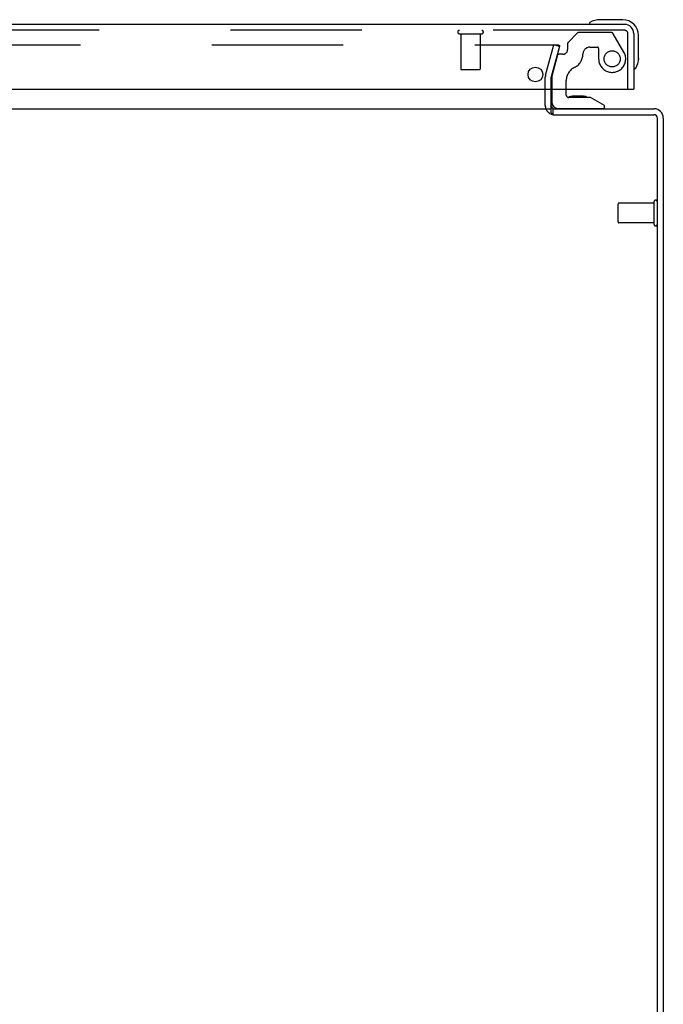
# Model space of a CAD drawing. Header units: inches. Extents: x 0 to 304, y 0 to 196.
# Tile 14 of 129: x 139.32 to 147.5, y 26.56 to 39.07. Entities that reach past the tile are written whole.
import ezdxf

# ---------------------------------------------------------------- set-up
doc = ezdxf.new("R2010")
doc.units = ezdxf.units.IN
doc.header["$LTSCALE"] = 16.696429
doc.header["$MEASUREMENT"] = 0
doc.linetypes.add('HIDDEN', pattern=[0.2, 0.1, -0.1])
doc.layers.get('0').update_dxf_attribs({"linetype": 'CONTINUOUS'})
doc.layers.add('DEFAULT_2', color=8, linetype='HIDDEN')
doc.layers.add('EXD_DOOR_ASSEMBLY', color=7, linetype='CONTINUOUS')

msp = doc.modelspace()

# ---------------------------------------------------------------- linework, layer by layer
at = {"color": 3, "linetype": 'Continuous'}
for p, q in [((146.076, 37.889), (146.076, 38.19)), ((135.176, 37.942), (146.076, 37.942)), ((146.103, 37.942), (147.384, 37.942)), ((146.094, 37.872), (146.097, 37.869)), ((146.097, 37.869), (146.099, 37.867)), ((146.099, 37.867), (147.381, 37.867)), ((147.426, 19.942), (147.426, 37.822)), ((147.501, 37.825), (147.501, 20.005))]:
    msp.add_line(p, q, dxfattribs=at)
at = {"color": 7, "linetype": 'Continuous'}
msp.add_line((146.103, 37.867), (146.103, 37.942), dxfattribs=at)
at = {"color": 3, "linetype": 'Continuous'}
msp.add_lwpolyline([(146.076, 37.889), (146.077, 37.887), (146.079, 37.886), (146.081, 37.884), (146.082, 37.883), (146.084, 37.881), (146.085, 37.88), (146.087, 37.878), (146.094, 37.872)], dxfattribs=at)
for centre, radius, start, end in [((146.118, 37.984), 0.042, 180, 270), ((147.384, 37.825), 0.117, 0, 90), ((147.381, 37.822), 0.045, 0, 90)]:
    msp.add_arc(centre, radius, start, end, dxfattribs=at)
at = {"color": 7, "linetype": 'Continuous'}
msp.add_arc((147.384, 37.825), 0.042, 0, 90, dxfattribs=at)
at = {"layer": 'DEFAULT_2', "color": 8, "linetype": 'HIDDEN'}
for p, q in [((135.086, 38.755), (146.165, 38.755)), ((146.004, 38.368), (146.108, 38.755)), ((146.18, 38.735), (146.077, 38.349)), ((146.18, 38.735), (146.108, 38.755)), ((146.001, 37.984), (146.001, 38.343)), ((146.076, 38.19), (146.076, 38.343)), ((146.926, 36.503), (146.926, 36.731)), ((147.383, 36.741), (146.936, 36.741)), ((147.383, 36.475), (147.383, 36.759)), ((147.383, 36.493), (146.936, 36.493))]:
    msp.add_line(p, q, dxfattribs=at)
for points in [[(146.165, 38.755), (146.167, 38.754), (146.168, 38.754), (146.17, 38.754), (146.171, 38.753), (146.173, 38.753), (146.174, 38.752), (146.175, 38.751), (146.176, 38.75), (146.177, 38.749), (146.178, 38.748), (146.179, 38.746), (146.18, 38.745), (146.18, 38.744), (146.18, 38.742), (146.18, 38.741), (146.18, 38.74)], [(146.18, 38.74), (146.18, 38.739), (146.18, 38.738), (146.18, 38.736)]]:
    msp.add_lwpolyline(points, dxfattribs=at)
for centre, radius, start, end in [((146.101, 38.343), 0.1, 165, 180), ((146.101, 38.343), 0.025, 165, 180), ((146.118, 37.984), 0.117, 180, 258.1786), ((146.936, 36.731), 0.01, 90, 180), ((147.404, 36.759), 0.0215, 360, 180), ((146.936, 36.503), 0.01, 180, 270), ((147.404, 36.475), 0.0215, 180, 0)]:
    msp.add_arc(centre, radius, start, end, dxfattribs=at)
at = {"layer": 'EXD_DOOR_ASSEMBLY', "color": 7, "linetype": 'Continuous'}
for p, q in [((146.986, 39.075), (146.697, 39.075)), ((146.568, 39.03), (146.561, 39.028)), ((147.186, 38.586), (147.186, 38.875)), ((147.186, 38.586), (147.183, 38.548)), ((147.139, 38.45), (147.141, 38.457)), ((146.083, 38.19), (146.083, 38.026)), ((146.268, 38.116), (146.268, 38.19)), ((147.111, 38.19), (147.126, 38.19)), ((146.576, 38.085), (146.299, 38.085)), ((146.417, 38.101), (146.347, 38.101)), ((146.487, 38.101), (146.417, 38.101)), ((146.417, 38.101), (146.417, 38.101)), ((146.752, 37.986), (146.576, 38.085)), ((146.162, 37.947), (146.752, 37.947)), ((146.288, 37.942), (146.287, 37.947)), ((146.547, 37.942), (146.547, 37.947)), ((146.752, 37.947), (146.752, 37.986))]:
    msp.add_line(p, q, dxfattribs=at)
at = {"layer": 'EXD_DOOR_ASSEMBLY', "color": 3, "linetype": 'Continuous'}
for p, q in [((147.009, 39.015), (134.793, 39.015)), ((147.126, 38.898), (147.126, 38.19)), ((134.691, 38.19), (147.111, 38.19))]:
    msp.add_line(p, q, dxfattribs=at)
at = {"layer": 'EXD_DOOR_ASSEMBLY', "color": 8, "linetype": 'HIDDEN'}
for p, q in [((147.009, 38.94), (134.793, 38.94)), ((144.909, 38.897), (145.193, 38.897)), ((144.927, 38.897), (144.927, 38.45)), ((145.175, 38.897), (145.175, 38.45)), ((146.406, 38.902), (146.291, 38.787)), ((146.839, 38.911), (146.427, 38.911)), ((147, 38.663), (146.865, 38.896)), ((147.051, 38.19), (147.051, 38.898)), ((146.285, 38.773), (146.285, 38.695)), ((146.569, 38.726), (146.663, 38.726)), ((146.679, 38.71), (146.679, 38.577)), ((146.152, 38.613), (146.083, 38.357)), ((146.226, 38.636), (146.181, 38.636)), ((144.937, 38.44), (145.165, 38.44)), ((146.083, 38.357), (146.083, 38.19)), ((146.268, 38.19), (146.268, 38.3))]:
    msp.add_line(p, q, dxfattribs=at)
msp.add_circle((146.851, 38.577), 0.103, dxfattribs=at)
at = {"layer": 'EXD_DOOR_ASSEMBLY', "color": 3, "linetype": 'Continuous'}
msp.add_circle((145.876, 38.378), 0.094, dxfattribs=at)
at = {"layer": 'EXD_DOOR_ASSEMBLY', "color": 7, "linetype": 'Continuous'}
for centre, radius, start, end in [((146.697, 38.825), 0.25, 90, 120.8899), ((146.986, 38.875), 0.2, 0, 90), ((146.576, 39.027), 0.015, 120.8899, 173.6204), ((146.576, 39.03), 0.015, 186.3796, 270), ((146.936, 38.586), 0.25, 329.1101, 360), ((147.141, 38.465), 0.015, 180, 263.6204), ((147.138, 38.465), 0.015, 276.3796, 329.1101), ((146.299, 38.116), 0.031, 180, 270), ((146.347, 38.011), 0.09, 90, 124.1344), ((146.487, 38.011), 0.09, 55.3566, 90), ((146.162, 38.026), 0.079, 180, 270)]:
    msp.add_arc(centre, radius, start, end, dxfattribs=at)
at = {"layer": 'EXD_DOOR_ASSEMBLY', "color": 8, "linetype": 'HIDDEN'}
for centre, radius, start, end in [((144.909, 38.918), 0.0215, 90, 270), ((145.193, 38.918), 0.0215, 270, 90), ((147.009, 38.898), 0.042, 0, 90), ((146.427, 38.881), 0.03, 90, 135), ((146.839, 38.881), 0.03, 30, 90), ((146.226, 38.695), 0.059, 270, 360), ((146.305, 38.773), 0.02, 135, 180), ((146.569, 38.636), 0.09, 90, 180), ((146.663, 38.71), 0.016, 0, 90), ((146.181, 38.605), 0.031, 90, 165), ((146.294, 38.636), 0.185, 295.7418, 360), ((146.851, 38.577), 0.172, 180, 30), ((144.937, 38.45), 0.01, 180, 270), ((145.165, 38.45), 0.01, 270, 360), ((146.456, 38.3), 0.188, 115.7418, 180)]:
    msp.add_arc(centre, radius, start, end, dxfattribs=at)
at = {"layer": 'EXD_DOOR_ASSEMBLY', "color": 3, "linetype": 'Continuous'}
msp.add_arc((147.009, 38.898), 0.117, 0, 90, dxfattribs=at)

doc.saveas('drawing.dxf')
